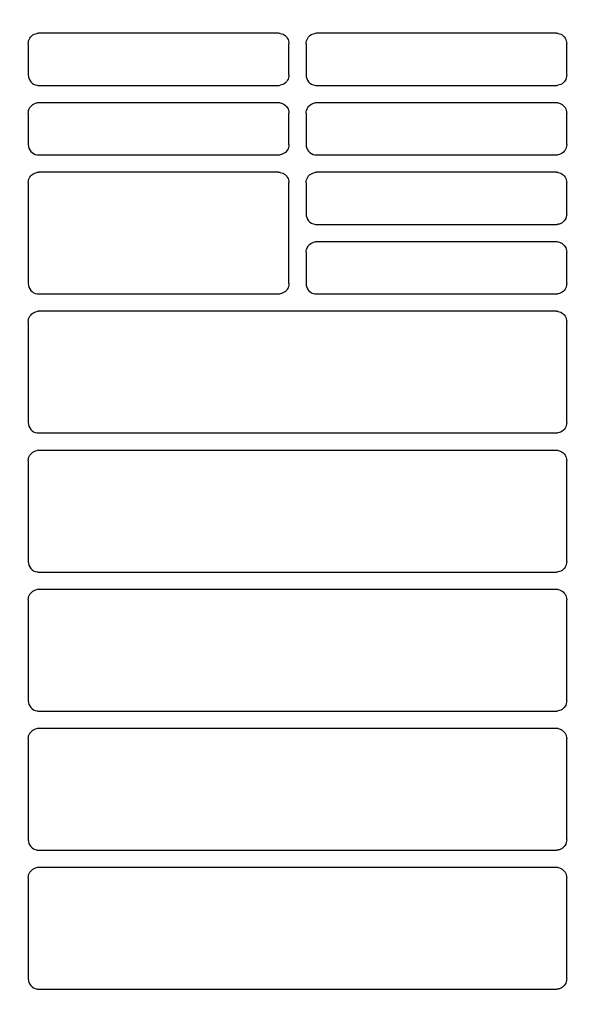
# Model space of a CAD drawing. Header units: millimetres. Extents: x -165365 to -33565, y 7406 to 103342.
# Tile 183 of 256: x -82675 to -82595, y 25519 to 25661. Entities that reach past the tile are written whole.
import ezdxf

# ---------------------------------------------------------------- set-up
doc = ezdxf.new("R2010")
doc.units = ezdxf.units.MM
doc.header["$MEASUREMENT"] = 0
doc.linetypes.add('ACAD_ISO03W100', pattern=[150, 60, -90])
for name, color, linetype in [('DETAIL', 5, 'Continuous'), ('ELEK CIENKIE', 80, 'Continuous'), ('ELEK GNIAZDA', 234, 'Continuous')]:
    doc.layers.add(name, color=color, linetype=linetype)

# ---------------------------------------------------------------- blocks, each defined once
blk = doc.blocks.new('A$C67C8A0BA')
at = {"layer": 'DETAIL', "color": 3, "linetype": 'Continuous'}
for p, q in [((438.07, 649.45), (403.52, 649.45)), ((478.07, 649.45), (443.52, 649.45)), ((402.04, 647.95), (402.04, 643.45)), ((439.56, 643.44), (439.56, 647.96)), ((442.03, 647.95), (442.03, 643.45)), ((479.56, 643.44), (479.56, 647.96)), ((403.53, 641.95), (438.06, 641.95)), ((443.53, 641.95), (478.06, 641.95)), ((438.07, 639.44), (403.52, 639.44)), ((478.07, 639.44), (443.52, 639.44)), ((402.04, 637.95), (402.04, 633.44)), ((439.56, 633.44), (439.56, 637.95)), ((442.03, 637.95), (442.03, 633.44)), ((479.56, 633.44), (479.56, 637.95)), ((403.53, 631.95), (438.06, 631.95)), ((443.53, 631.95), (478.06, 631.95)), ((438.07, 629.45), (403.52, 629.45)), ((478.07, 629.45), (443.52, 629.45)), ((402.04, 627.95), (402.04, 613.44)), ((439.56, 613.44), (439.56, 627.96)), ((442.03, 627.95), (442.03, 623.45)), ((479.56, 623.44), (479.56, 627.96)), ((443.53, 621.95), (478.06, 621.95)), ((478.07, 619.44), (443.52, 619.44)), ((442.03, 617.95), (442.03, 613.44)), ((479.56, 613.44), (479.56, 617.95)), ((403.53, 611.95), (438.06, 611.95)), ((443.53, 611.95), (478.06, 611.95)), ((478.07, 609.45), (403.53, 609.45)), ((402.04, 607.95), (402.04, 593.44)), ((479.56, 593.44), (479.56, 607.96)), ((403.53, 591.95), (478.06, 591.95)), ((478.07, 589.45), (403.53, 589.45)), ((402.04, 587.95), (402.04, 573.44)), ((479.56, 573.44), (479.56, 587.96)), ((403.53, 571.95), (478.06, 571.95)), ((478.07, 569.45), (403.53, 569.45)), ((402.04, 567.95), (402.04, 553.44)), ((479.56, 553.44), (479.56, 567.96)), ((403.53, 551.95), (478.06, 551.95)), ((478.07, 549.45), (403.53, 549.45)), ((402.04, 547.95), (402.04, 533.44)), ((479.56, 533.44), (479.56, 547.96)), ((403.53, 531.95), (478.06, 531.95)), ((478.07, 529.45), (403.53, 529.45)), ((402.04, 527.95), (402.04, 513.44)), ((479.56, 513.44), (479.56, 527.96)), ((403.53, 511.95), (478.06, 511.95))]:
    blk.add_line(p, q, dxfattribs=at)
for points in [[(402.04, 647.95), (402.05, 648.16), (402.09, 648.37), (402.17, 648.57), (402.27, 648.75), (402.39, 648.92), (402.54, 649.07), (402.71, 649.2), (402.89, 649.3), (403.09, 649.38), (403.29, 649.43)], [(438.3, 649.43), (438.51, 649.38), (438.71, 649.31), (438.89, 649.2), (439.06, 649.07), (439.2, 648.92), (439.33, 648.76), (439.43, 648.57), (439.5, 648.37), (439.55, 648.17), (439.56, 647.96)], [(442.03, 647.95), (442.05, 648.16), (442.09, 648.37), (442.17, 648.56), (442.27, 648.75), (442.39, 648.92), (442.54, 649.07), (442.71, 649.2), (442.89, 649.3), (443.09, 649.38), (443.29, 649.43)], [(478.3, 649.43), (478.51, 649.38), (478.71, 649.31), (478.89, 649.2), (479.06, 649.07), (479.2, 648.92), (479.33, 648.76), (479.43, 648.57), (479.5, 648.37), (479.54, 648.17), (479.56, 647.96)], [(439.56, 643.44), (439.54, 643.23), (439.5, 643.02), (439.43, 642.83), (439.33, 642.64), (439.2, 642.47), (439.05, 642.32), (438.88, 642.19), (438.7, 642.09), (438.5, 642.01), (438.3, 641.97)], [(479.56, 643.44), (479.54, 643.23), (479.5, 643.02), (479.43, 642.82), (479.33, 642.64), (479.2, 642.47), (479.05, 642.32), (478.88, 642.19), (478.7, 642.09), (478.5, 642.01), (478.3, 641.97)], [(402.04, 637.95), (402.05, 638.16), (402.09, 638.36), (402.17, 638.56), (402.27, 638.75), (402.39, 638.92), (402.54, 639.07), (402.71, 639.2), (402.89, 639.3), (403.09, 639.38), (403.29, 639.42)], [(438.3, 639.43), (438.51, 639.38), (438.71, 639.3), (438.89, 639.2), (439.06, 639.07), (439.2, 638.92), (439.33, 638.75), (439.43, 638.57), (439.5, 638.37), (439.55, 638.16), (439.56, 637.95)], [(442.03, 637.95), (442.05, 638.16), (442.09, 638.36), (442.17, 638.56), (442.27, 638.75), (442.39, 638.92), (442.54, 639.07), (442.71, 639.2), (442.89, 639.3), (443.09, 639.38), (443.29, 639.43)], [(478.3, 639.43), (478.51, 639.38), (478.7, 639.3), (478.89, 639.2), (479.06, 639.07), (479.2, 638.92), (479.33, 638.75), (479.43, 638.57), (479.5, 638.37), (479.54, 638.16), (479.56, 637.95)], [(439.56, 633.44), (439.54, 633.23), (439.5, 633.02), (439.43, 632.82), (439.33, 632.64), (439.2, 632.47), (439.05, 632.32), (438.88, 632.19), (438.7, 632.09), (438.5, 632.01), (438.3, 631.96)], [(479.56, 633.44), (479.54, 633.23), (479.5, 633.02), (479.43, 632.82), (479.33, 632.64), (479.2, 632.47), (479.05, 632.32), (478.88, 632.19), (478.7, 632.09), (478.5, 632.01), (478.3, 631.96)], [(402.04, 627.95), (402.05, 628.16), (402.09, 628.37), (402.17, 628.57), (402.27, 628.75), (402.39, 628.92), (402.54, 629.07), (402.71, 629.2), (402.89, 629.3), (403.09, 629.38), (403.29, 629.43)], [(438.3, 629.43), (438.51, 629.38), (438.71, 629.31), (438.89, 629.2), (439.06, 629.07), (439.2, 628.92), (439.33, 628.76), (439.43, 628.57), (439.5, 628.37), (439.55, 628.17), (439.56, 627.96)], [(442.03, 627.95), (442.05, 628.16), (442.09, 628.37), (442.17, 628.56), (442.27, 628.75), (442.39, 628.92), (442.54, 629.07), (442.71, 629.2), (442.89, 629.3), (443.09, 629.38), (443.29, 629.43)], [(478.3, 629.43), (478.51, 629.38), (478.7, 629.31), (478.89, 629.2), (479.06, 629.08), (479.2, 628.93), (479.33, 628.76), (479.43, 628.57), (479.5, 628.37), (479.54, 628.17), (479.56, 627.96)], [(479.56, 623.44), (479.54, 623.23), (479.5, 623.02), (479.43, 622.82), (479.33, 622.64), (479.2, 622.47), (479.05, 622.32), (478.88, 622.19), (478.7, 622.09), (478.5, 622.01), (478.3, 621.97)], [(442.03, 617.95), (442.05, 618.16), (442.09, 618.36), (442.17, 618.56), (442.27, 618.75), (442.39, 618.92), (442.54, 619.07), (442.71, 619.2), (442.89, 619.3), (443.09, 619.38), (443.29, 619.43)], [(478.3, 619.43), (478.51, 619.38), (478.7, 619.3), (478.89, 619.2), (479.06, 619.07), (479.2, 618.92), (479.33, 618.75), (479.43, 618.57), (479.5, 618.37), (479.54, 618.16), (479.56, 617.95)], [(439.56, 613.44), (439.54, 613.23), (439.5, 613.02), (439.43, 612.82), (439.33, 612.64), (439.2, 612.47), (439.05, 612.32), (438.88, 612.19), (438.7, 612.09), (438.5, 612.01), (438.3, 611.96)], [(479.56, 613.44), (479.54, 613.23), (479.5, 613.02), (479.43, 612.82), (479.33, 612.64), (479.2, 612.47), (479.05, 612.32), (478.88, 612.19), (478.7, 612.09), (478.5, 612.01), (478.3, 611.96)], [(402.04, 607.95), (402.05, 608.16), (402.09, 608.37), (402.17, 608.57), (402.27, 608.75), (402.39, 608.92), (402.54, 609.07), (402.71, 609.2), (402.89, 609.3), (403.09, 609.38), (403.29, 609.43)], [(478.3, 609.43), (478.51, 609.38), (478.7, 609.31), (478.89, 609.2), (479.06, 609.08), (479.2, 608.93), (479.33, 608.76), (479.43, 608.57), (479.5, 608.37), (479.54, 608.17), (479.56, 607.96)], [(479.56, 593.44), (479.54, 593.23), (479.5, 593.02), (479.43, 592.82), (479.33, 592.64), (479.2, 592.47), (479.05, 592.32), (478.88, 592.19), (478.7, 592.09), (478.5, 592.01), (478.3, 591.96)], [(402.04, 587.95), (402.05, 588.16), (402.09, 588.37), (402.17, 588.57), (402.27, 588.75), (402.39, 588.92), (402.54, 589.07), (402.71, 589.2), (402.89, 589.31), (403.09, 589.38), (403.29, 589.43)], [(478.3, 589.43), (478.51, 589.38), (478.7, 589.31), (478.89, 589.2), (479.06, 589.08), (479.2, 588.93), (479.33, 588.76), (479.43, 588.57), (479.5, 588.37), (479.54, 588.17), (479.56, 587.96)], [(479.56, 573.44), (479.54, 573.23), (479.5, 573.02), (479.43, 572.82), (479.33, 572.64), (479.2, 572.47), (479.05, 572.32), (478.88, 572.19), (478.7, 572.09), (478.5, 572.01), (478.3, 571.97)], [(402.04, 567.95), (402.05, 568.16), (402.09, 568.37), (402.17, 568.57), (402.27, 568.75), (402.39, 568.92), (402.54, 569.07), (402.71, 569.2), (402.89, 569.31), (403.09, 569.38), (403.29, 569.43)], [(478.3, 569.43), (478.51, 569.38), (478.7, 569.31), (478.89, 569.2), (479.06, 569.08), (479.2, 568.93), (479.33, 568.76), (479.43, 568.57), (479.5, 568.37), (479.54, 568.17), (479.56, 567.96)], [(479.56, 553.44), (479.54, 553.23), (479.5, 553.02), (479.43, 552.82), (479.33, 552.64), (479.2, 552.47), (479.05, 552.32), (478.88, 552.19), (478.7, 552.09), (478.5, 552.01), (478.3, 551.97)], [(402.04, 547.95), (402.05, 548.16), (402.09, 548.37), (402.17, 548.57), (402.27, 548.75), (402.39, 548.92), (402.54, 549.07), (402.71, 549.2), (402.89, 549.31), (403.09, 549.38), (403.29, 549.43)], [(478.3, 549.43), (478.51, 549.38), (478.7, 549.31), (478.89, 549.2), (479.06, 549.08), (479.2, 548.93), (479.33, 548.76), (479.43, 548.57), (479.5, 548.37), (479.54, 548.17), (479.56, 547.96)], [(479.56, 533.44), (479.54, 533.23), (479.5, 533.02), (479.43, 532.82), (479.33, 532.64), (479.2, 532.47), (479.05, 532.32), (478.88, 532.19), (478.7, 532.09), (478.5, 532.01), (478.3, 531.97)], [(402.04, 527.95), (402.05, 528.16), (402.09, 528.37), (402.17, 528.57), (402.27, 528.75), (402.39, 528.92), (402.54, 529.07), (402.71, 529.2), (402.89, 529.31), (403.09, 529.38), (403.29, 529.43)], [(478.3, 529.43), (478.51, 529.38), (478.7, 529.31), (478.89, 529.2), (479.06, 529.08), (479.2, 528.93), (479.33, 528.76), (479.43, 528.57), (479.5, 528.37), (479.54, 528.17), (479.56, 527.96)], [(479.56, 513.44), (479.54, 513.23), (479.5, 513.02), (479.43, 512.82), (479.33, 512.64), (479.2, 512.47), (479.05, 512.32), (478.88, 512.19), (478.7, 512.09), (478.5, 512.01), (478.3, 511.97)]]:
    blk.add_lwpolyline(points, dxfattribs=at)
for centre, radius, start, end in [((320.8, 370.7), 346.4, 53.7024, 126.2976), ((320.8, 370.7), 341.4, 36.5085, 86.2831), ((320.8, 370.7), 339.2, 36.5085, 86.7007), ((403.52, 647.95), 1.49, 90.0017, 98.9608), ((438.07, 647.94), 1.5, 81.0634, 89.9983), ((443.52, 647.95), 1.49, 90.0017, 98.9625), ((478.07, 647.94), 1.5, 81.0638, 89.9984), ((403.53, 643.45), 1.5, 179.9927, 261.0789), ((443.53, 643.45), 1.5, 179.9884, 261.0653), ((403.53, 643.45), 1.5, 261.0455, 269.9962), ((438.06, 643.46), 1.51, 270.0015, 278.9268), ((443.53, 643.45), 1.5, 261.0426, 269.9962), ((478.06, 643.46), 1.51, 270.0015, 278.9252), ((403.52, 637.95), 1.49, 90.0028, 98.9618), ((438.07, 637.94), 1.5, 81.0634, 89.9994), ((443.52, 637.95), 1.49, 90.0028, 98.9644), ((478.07, 637.94), 1.5, 81.0648, 89.9994), ((403.53, 633.44), 1.5, 179.9896, 261.0776), ((443.53, 633.44), 1.5, 179.9853, 261.0649), ((403.53, 633.45), 1.5, 261.0462, 269.9973), ((438.06, 633.46), 1.51, 270.0026, 278.9272), ((443.53, 633.45), 1.5, 261.0442, 269.9973), ((478.06, 633.46), 1.51, 270.0026, 278.9264), ((403.52, 627.95), 1.49, 90.0017, 98.9609), ((438.07, 627.94), 1.5, 81.0634, 89.9983), ((443.52, 627.95), 1.49, 90.0017, 98.9626), ((478.07, 627.94), 1.5, 81.0638, 89.9983), ((443.53, 623.45), 1.5, 179.9821, 261.0608), ((443.53, 623.45), 1.5, 261.0421, 269.9963), ((478.06, 623.46), 1.51, 270.0015, 278.9257), ((443.52, 617.95), 1.49, 90.0028, 98.9645), ((478.07, 617.94), 1.5, 81.0649, 89.9994), ((403.53, 613.44), 1.5, 179.9832, 261.073), ((443.53, 613.44), 1.5, 179.9789, 261.0603), ((403.53, 613.45), 1.5, 261.0457, 269.9974), ((438.06, 613.46), 1.51, 270.0026, 278.9277), ((443.53, 613.45), 1.5, 261.0437, 269.9973), ((478.06, 613.46), 1.51, 270.0025, 278.927), ((403.53, 607.95), 1.49, 90.0017, 98.9609), ((478.07, 607.94), 1.5, 81.0639, 89.9983), ((403.53, 593.44), 1.5, 179.9769, 261.0685), ((403.53, 593.45), 1.5, 261.0452, 269.9974), ((478.06, 593.46), 1.51, 270.0025, 278.9275), ((403.53, 587.95), 1.49, 90.0018, 98.9609), ((478.07, 587.94), 1.5, 81.064, 89.9983), ((403.53, 573.44), 1.5, 179.9706, 261.064), ((403.53, 573.45), 1.5, 261.0448, 269.9974), ((478.06, 573.46), 1.51, 270.0025, 278.9281), ((403.53, 567.95), 1.49, 90.0018, 98.961), ((478.07, 567.94), 1.51, 81.064, 89.9983), ((403.53, 553.44), 1.5, 179.9643, 261.0595), ((403.53, 553.45), 1.5, 261.0443, 269.9975), ((478.06, 553.46), 1.51, 270.0024, 278.9285), ((403.53, 547.95), 1.5, 90.0018, 98.9609), ((478.07, 547.94), 1.51, 81.0642, 89.9982), ((403.53, 533.44), 1.5, 179.9579, 261.055), ((403.53, 533.45), 1.5, 261.0439, 269.9975), ((478.06, 533.46), 1.51, 270.0024, 278.929), ((403.53, 527.95), 1.5, 90.0018, 98.9609), ((478.07, 527.94), 1.51, 81.0643, 89.9982), ((403.53, 513.44), 1.5, 179.9516, 261.0506), ((403.53, 513.45), 1.5, 261.0436, 269.9975), ((478.06, 513.46), 1.51, 270.0024, 278.9295)]:
    blk.add_arc(centre, radius, start, end, dxfattribs=at)
blk = doc.blocks.new('wypust 5-przewodowy')
at = {"layer": 'ELEK GNIAZDA'}
blk.add_spline([(0, 0), (-16.027, 7.498), (12.276, 12.951), (-12.276, 22.154), (8.866, 27.607), (-6.82, 34.083), (0, 38.854), (1.364, 38.854), (1.364, 38.172)], degree=3, dxfattribs=at)

msp = doc.modelspace()

# ---------------------------------------------------------------- linework, layer by layer
at = {"layer": 'ELEK CIENKIE', "color": 80, "linetype": 'ACAD_ISO03W100', "ltscale": 3}
msp.add_circle((-80405, 26479.5), 4350, dxfattribs=at)

# ---------------------------------------------------------------- block references
msp.add_blockref('A$C67C8A0BA', (-83076.12413, 25009.39228))
at = {"layer": 'ELEK GNIAZDA', "xscale": 10, "yscale": 10, "zscale": 10}
msp.add_blockref('wypust 5-przewodowy', (-82459.52413, 25628.5), dxfattribs=at)

doc.saveas('drawing.dxf')
